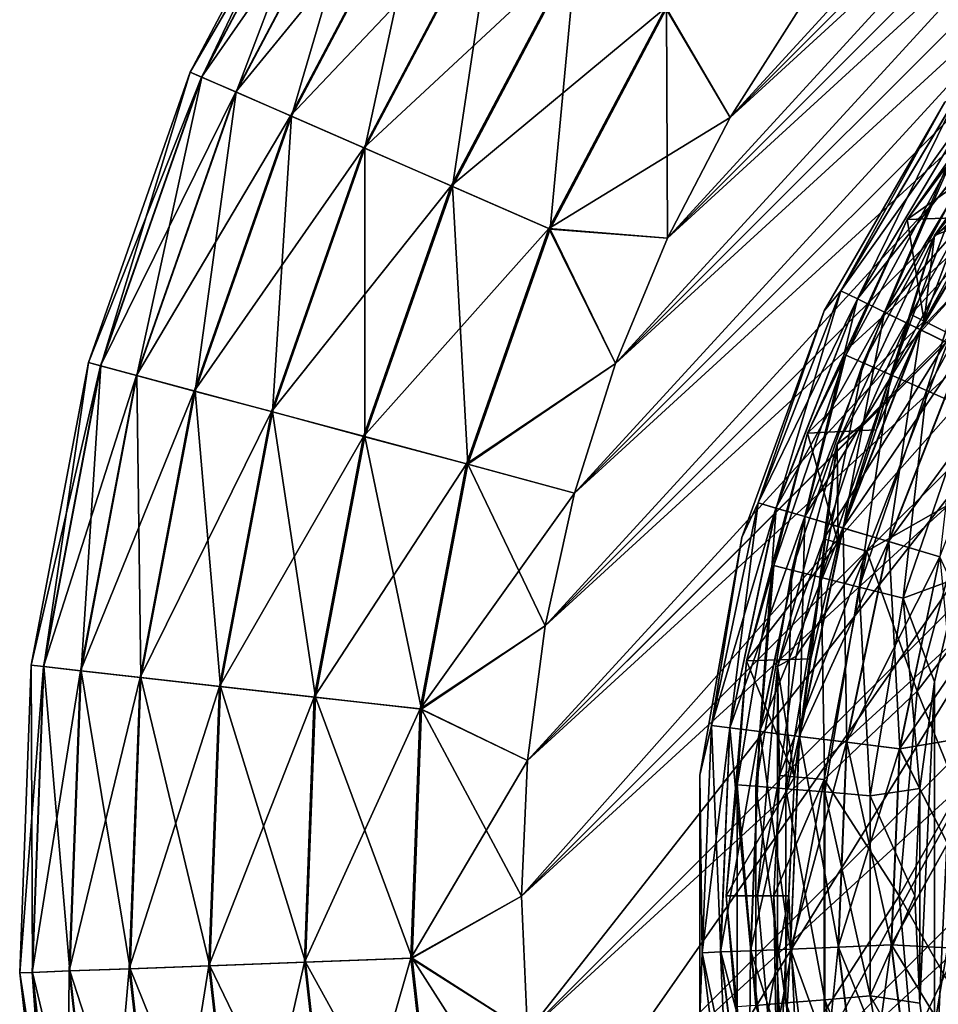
# Model space of a CAD drawing. Header units: metres. Extents: x -40 to 117, y -433 to 89.
# Tile 10 of 256: x -33 to -18, y -402 to -386. Entities that reach past the tile are written whole.
import ezdxf

# ---------------------------------------------------------------- set-up
doc = ezdxf.new("R2010")
doc.units = ezdxf.units.M
doc.layers.add('solid_506114_24501146', color=7, linetype='CONTINUOUS')
doc.layers.add('solid_506114_24501146_02', color=7, linetype='CONTINUOUS')

msp = doc.modelspace()

# ---------------------------------------------------------------- linework, layer by layer
at = {"layer": 'solid_506114_24501146'}
for points in [[(-24.749994, -400.258026, 277.700012), (0.008015, -375.5, 277.700012), (2.165828, -375.59494, 277.700012)], [(-24.749994, -400.258026, 277.700012), (-24.656441, -398.100006, 277.700012), (0.008015, -375.5, 277.700012)], [(-24.656441, -398.100006, 277.700012), (-2.14998, -375.593567, 277.700012), (0.008015, -375.5, 277.700012)], [(-24.655054, -402.415833, 277.700012), (-24.749994, -400.258026, 277.700012), (2.165828, -375.59494, 277.700012)], [(-2.14998, -375.593567, 293.700012), (-24.656441, -398.100006, 293.700012), (-8.85, -382.314636, 293.700012)], [(-24.656441, -398.100006, 277.700012), (-24.375053, -395.958252, 277.700012), (-2.14998, -375.593567, 277.700012)], [(-2.14998, -375.593567, 293.700012), (-4.291748, -375.874939, 293.700012), (-24.656441, -398.100006, 293.700012)], [(-24.655054, -402.415833, 277.700012), (2.165828, -375.59494, 277.700012), (4.307376, -375.877716, 277.700012)], [(-24.375053, -395.958252, 277.700012), (-4.291748, -375.874939, 277.700012), (-2.14998, -375.593567, 277.700012)], [(-4.291748, -375.874939, 293.700012), (-24.375053, -395.958252, 293.700012), (-24.656441, -398.100006, 293.700012)], [(-24.372297, -404.557373, 277.700012), (-24.655054, -402.415833, 277.700012), (4.307376, -375.877716, 277.700012)], [(-24.375053, -395.958252, 277.700012), (-23.908049, -393.849426, 277.700012), (-4.291748, -375.874939, 277.700012)], [(-4.291748, -375.874939, 293.700012), (-6.400584, -376.341949, 293.700012), (-24.375053, -395.958252, 293.700012)], [(-24.372297, -404.557373, 277.700012), (4.307376, -375.877716, 277.700012), (6.41624, -376.346161, 277.700012)], [(-23.908049, -393.849426, 277.700012), (-6.400584, -376.341949, 277.700012), (-4.291748, -375.874939, 277.700012)], [(-6.400584, -376.341949, 293.700012), (-23.908049, -393.849426, 293.700012), (-24.375053, -395.958252, 293.700012)], [(-23.903852, -406.666229, 277.700012), (-24.372297, -404.557373, 277.700012), (6.41624, -376.346161, 277.700012)], [(-23.908049, -393.849426, 277.700012), (-23.258898, -391.789154, 277.700012), (-6.400584, -376.341949, 277.700012)], [(-6.400584, -376.341949, 293.700012), (-8.460859, -376.991089, 293.700012), (-23.908049, -393.849426, 293.700012)], [(-23.258898, -391.789154, 277.700012), (-8.460859, -376.991089, 277.700012), (-6.400584, -376.341949, 277.700012)], [(-8.460859, -376.991089, 293.700012), (-23.258898, -391.789154, 293.700012), (-23.908049, -393.849426, 293.700012)], [(-23.258898, -391.789154, 277.700012), (-22.432604, -389.793396, 277.700012), (-8.460859, -376.991089, 277.700012)], [(-8.460859, -376.991089, 293.700012), (-10.456602, -377.817383, 293.700012), (-23.258898, -391.789154, 293.700012)], [(-22.432604, -389.793396, 277.700012), (-10.456602, -377.817383, 277.700012), (-8.460859, -376.991089, 277.700012)], [(-10.456602, -377.817383, 293.700012), (-22.432604, -389.793396, 293.700012), (-23.258898, -391.789154, 293.700012)], [(-22.432604, -389.793396, 277.700012), (-21.435488, -387.87735, 277.700012), (-10.456602, -377.817383, 277.700012)], [(-10.456602, -377.817383, 293.700012), (-12.372643, -378.814514, 293.700012), (-22.432604, -389.793396, 293.700012)], [(-21.435488, -387.87735, 277.700012), (-12.372643, -378.814514, 277.700012), (-10.456602, -377.817383, 277.700012)], [(-12.372643, -378.814514, 293.700012), (-21.435488, -387.87735, 293.700012), (-22.432604, -389.793396, 293.700012)], [(-21.435488, -387.87735, 277.700012), (-20.274992, -386.055389, 277.700012), (-12.372643, -378.814514, 277.700012)], [(-12.372643, -378.814514, 293.700012), (-14.194613, -379.975006, 293.700012), (-21.435488, -387.87735, 293.700012)], [(-14.194613, -379.975006, 293.700012), (-20.274992, -386.055389, 293.700012), (-21.435488, -387.87735, 293.700012)], [(-24.749994, -400.258026, 293.700012), (-24.655054, -402.415833, 293.700012), (-8.85, -382.314636, 293.700012)], [(-24.656441, -398.100006, 293.700012), (-24.749994, -400.258026, 293.700012), (-8.85, -382.314636, 293.700012)], [(-24.655054, -402.415833, 293.700012), (-24.372297, -404.557373, 293.700012), (-8.85, -382.314636, 293.700012)], [(-24.372297, -404.557373, 293.700012), (-23.903852, -406.666229, 293.700012), (-8.85, -382.314636, 293.700012)], [(-23.903852, -406.666229, 293.700012), (-23.253399, -408.725952, 293.700012), (-8.85, -382.314636, 293.700012)], [(-23.253399, -408.725952, 293.700012), (-22.426193, -410.720367, 293.700012), (-8.85, -382.314636, 293.700012)], [(-22.426193, -410.720367, 293.700012), (-21.427662, -412.6362, 293.700012), (-8.85, -382.314636, 293.700012)], [(-21.427662, -412.6362, 293.700012), (-20.265413, -414.458282, 293.700012), (-8.85, -382.314636, 293.700012)], [(-20.265413, -414.458282, 293.700012), (-18.951725, -416.168365, 293.700012), (-8.85, -382.314636, 293.700012)], [(-18.951725, -416.168365, 293.700012), (-17.500893, -417.750885, 293.700012), (-8.85, -382.314636, 293.700012)], [(-27.730211, -382.825958, 285.68924), (-30.017406, -387.153534, 285.68924), (-27.562071, -382.93161, 287.471405)], [(-29.831001, -387.234863, 283.907593), (-30.017406, -387.153534, 285.68924), (-27.730211, -382.825958, 285.68924)], [(-27.558008, -382.934143, 283.907593), (-29.831001, -387.234863, 283.907593), (-27.730211, -382.825958, 285.68924)], [(-30.017406, -387.153534, 285.68924), (-29.8354, -387.232941, 287.471405), (-27.562071, -382.93161, 287.471405)], [(-27.562071, -382.93161, 287.471405), (-29.8354, -387.232941, 287.471405), (-27.062037, -383.245789, 289.164612)], [(-29.285547, -387.472839, 282.216003), (-29.831001, -387.234863, 283.907593), (-27.558008, -382.934143, 283.907593)], [(-27.054115, -383.250763, 282.216003), (-29.285547, -387.472839, 282.216003), (-27.558008, -382.934143, 283.907593)], [(-29.8354, -387.232941, 287.471405), (-29.294121, -387.469116, 289.164612), (-27.062037, -383.245789, 289.164612)], [(-27.062037, -383.245789, 289.164612), (-29.294121, -387.469116, 289.164612), (-26.255232, -383.752747, 290.683716)], [(-28.408449, -387.85553, 280.699463), (-29.285547, -387.472839, 282.216003), (-27.054115, -383.250763, 282.216003)], [(-26.243849, -383.759888, 280.699463), (-28.408449, -387.85553, 280.699463), (-27.054115, -383.250763, 282.216003)], [(-29.294121, -387.469116, 289.164612), (-28.420771, -387.850159, 290.683716), (-26.255232, -383.752747, 290.683716)], [(-26.255232, -383.752747, 290.683716), (-28.420771, -387.850159, 290.683716), (-25.182192, -384.426971, 291.952423)], [(-27.243778, -388.363647, 279.434174), (-28.408449, -387.85553, 280.699463), (-26.243849, -383.759888, 280.699463)], [(-25.167921, -384.435944, 279.434174), (-27.243778, -388.363647, 279.434174), (-26.243849, -383.759888, 280.699463)], [(-28.420771, -387.850159, 290.683716), (-27.259226, -388.356934, 291.952423), (-25.182192, -384.426971, 291.952423)], [(-25.182192, -384.426971, 291.952423), (-27.259226, -388.356934, 291.952423), (-23.896832, -385.234619, 292.906982)], [(-25.85005, -388.971741, 278.483704), (-27.243778, -388.363647, 279.434174), (-25.167921, -384.435944, 279.434174)], [(-23.88039, -385.244965, 278.483704), (-25.85005, -388.971741, 278.483704), (-25.167921, -384.435944, 279.434174)], [(-27.259226, -388.356934, 291.952423), (-25.867849, -388.963959, 292.906982), (-23.896832, -385.234619, 292.906982)], [(-23.896832, -385.234619, 292.906982), (-25.867849, -388.963959, 292.906982), (-22.463736, -386.135101, 293.49942)], [(-24.297295, -389.6492, 277.895813), (-25.85005, -388.971741, 278.483704), (-23.88039, -385.244965, 278.483704)], [(-22.445946, -386.146271, 277.895813), (-24.297295, -389.6492, 277.895813), (-23.88039, -385.244965, 278.483704)], [(-25.867849, -388.963959, 292.906982), (-24.316549, -389.640808, 293.49942), (-22.463736, -386.135101, 293.49942)], [(-22.463736, -386.135101, 293.49942), (-24.316549, -389.640808, 293.49942), (-21.435488, -387.87735, 293.700012)], [(-22.445946, -386.146271, 277.895813), (-22.432604, -389.793396, 277.700012), (-24.297295, -389.6492, 277.895813)], [(-22.463736, -386.135101, 293.49942), (-21.435488, -387.87735, 293.700012), (-20.274992, -386.055389, 293.700012)], [(-22.445946, -386.146271, 277.895813), (-20.274992, -386.055389, 277.700012), (-21.435488, -387.87735, 277.700012)], [(-22.445946, -386.146271, 277.895813), (-21.435488, -387.87735, 277.700012), (-22.432604, -389.793396, 277.700012)], [(-18.619551, -389.5, 342.5), (-16.470013, -386.430145, 342.5), (-18.619545, -389.5, 314.799988)], [(-16.359324, -387.895935, 343.5), (-16.470013, -386.430145, 342.5), (-18.619551, -389.5, 342.5)], [(-16.470013, -386.430145, 342.5), (-16.469954, -386.430054, 314.799988), (-18.619545, -389.5, 314.799988)], [(-17.913502, -388.546539, 314.023529), (-18.619545, -389.5, 314.799988), (-16.469954, -386.430054, 314.799988)], [(-16.086985, -386.751526, 343.5), (-17.429489, -389.458191, 343.5), (-18.186571, -389.750061, 343.5)], [(-16.086985, -386.751526, 343.5), (-18.186571, -389.750061, 343.5), (-16.549393, -387.752472, 353.5)], [(-30.017406, -387.153534, 285.68924), (-31.634064, -391.773682, 285.68924), (-29.8354, -387.232941, 287.471405)], [(-31.437618, -391.826324, 283.907593), (-31.634064, -391.773682, 285.68924), (-30.017406, -387.153534, 285.68924)], [(-31.634064, -391.773682, 285.68924), (-31.442253, -391.825073, 287.471405), (-29.8354, -387.232941, 287.471405)], [(-29.8354, -387.232941, 287.471405), (-31.442253, -391.825073, 287.471405), (-29.294121, -387.469116, 289.164612)], [(-29.831001, -387.234863, 283.907593), (-31.437618, -391.826324, 283.907593), (-30.017406, -387.153534, 285.68924)], [(-30.862787, -391.980347, 282.216003), (-31.437618, -391.826324, 283.907593), (-29.831001, -387.234863, 283.907593)], [(-29.285547, -387.472839, 282.216003), (-30.862787, -391.980347, 282.216003), (-29.831001, -387.234863, 283.907593)], [(-31.442253, -391.825073, 287.471405), (-30.871824, -391.977905, 289.164612), (-29.294121, -387.469116, 289.164612)], [(-29.294121, -387.469116, 289.164612), (-30.871824, -391.977905, 289.164612), (-28.420771, -387.850159, 290.683716)], [(-29.938452, -392.228027, 280.699463), (-30.862787, -391.980347, 282.216003), (-29.285547, -387.472839, 282.216003)], [(-28.408449, -387.85553, 280.699463), (-29.938452, -392.228027, 280.699463), (-29.285547, -387.472839, 282.216003)], [(-19.675398, -390.631287, 477.496429), (-17.823862, -387.524017, 477.496429), (-18.021345, -387.631317, 476.5)], [(-17.583553, -387.695587, 478.448822), (-17.823862, -387.524017, 477.496429), (-19.675398, -390.631287, 477.496429)], [(-19.674503, -390.631714, 474.88739), (-17.823051, -387.524597, 474.88739), (-19.408377, -390.76181, 473.829559)], [(-18.021345, -387.631317, 476), (-17.823051, -387.524597, 474.88739), (-19.674503, -390.631714, 474.88739)], [(-17.823051, -387.524597, 474.88739), (-17.58197, -387.696716, 473.829559), (-19.408377, -390.76181, 473.829559)], [(-19.938772, -390.952393, 476), (-18.021345, -387.631317, 476), (-19.674503, -390.631714, 474.88739)], [(-18.021345, -387.631317, 476.5), (-18.021345, -387.631317, 476), (-19.938772, -390.952393, 476)], [(-19.938772, -390.952393, 476.5), (-18.021345, -387.631317, 476.5), (-19.938772, -390.952393, 476)], [(-19.675398, -390.631287, 477.496429), (-18.021345, -387.631317, 476.5), (-19.938772, -390.952393, 476.5)], [(-19.410126, -390.760956, 478.448822), (-17.583553, -387.695587, 478.448822), (-19.675398, -390.631287, 477.496429)], [(-17.195812, -387.972412, 479.303345), (-17.583553, -387.695587, 478.448822), (-19.410126, -390.760956, 478.448822)], [(-19.408377, -390.76181, 473.829559), (-17.58197, -387.696716, 473.829559), (-18.979593, -390.971436, 472.880798)], [(-17.58197, -387.696716, 473.829559), (-17.193537, -387.97406, 472.880798), (-18.979593, -390.971436, 472.880798)], [(-30.871824, -391.977905, 289.164612), (-29.951435, -392.224548, 290.683716), (-28.420771, -387.850159, 290.683716)], [(-28.420771, -387.850159, 290.683716), (-29.951435, -392.224548, 290.683716), (-27.259226, -388.356934, 291.952423)], [(-28.711054, -392.556885, 279.434174), (-29.938452, -392.228027, 280.699463), (-28.408449, -387.85553, 280.699463)], [(-27.243778, -388.363647, 279.434174), (-28.711054, -392.556885, 279.434174), (-28.408449, -387.85553, 280.699463)], [(-24.316549, -389.640808, 293.49942), (-22.432604, -389.793396, 293.700012), (-21.435488, -387.87735, 293.700012)], [(-18.186571, -389.750061, 343.5), (-17.631922, -389.332764, 353.5), (-16.549393, -387.752472, 353.5)], [(-18.982107, -390.970215, 479.303345), (-17.195812, -387.972412, 479.303345), (-19.410126, -390.760956, 478.448822)], [(-16.680124, -388.340607, 480.016968), (-17.195812, -387.972412, 479.303345), (-18.982107, -390.970215, 479.303345)], [(-18.979593, -390.971436, 472.880798), (-17.193537, -387.97406, 472.880798), (-18.409697, -391.250061, 472.088745)], [(-17.429489, -389.458191, 343.5), (-16.359324, -387.895935, 343.5), (-18.619551, -389.5, 342.5)], [(-17.193537, -387.97406, 472.880798), (-16.677269, -388.342651, 472.088745), (-18.409697, -391.250061, 472.088745)], [(-18.564022, -391.006226, 353.5), (-17.925987, -391.323914, 370.132141), (-15.9806, -388.182007, 370.132141)], [(-17.631922, -389.332764, 353.5), (-18.564022, -391.006226, 353.5), (-15.9806, -388.182007, 370.132141)], [(-18.412849, -391.248505, 480.016968), (-16.680124, -388.340607, 480.016968), (-18.982107, -390.970215, 479.303345)], [(-16.062397, -388.781677, 480.553925), (-16.680124, -388.340607, 480.016968), (-18.412849, -391.248505, 480.016968)], [(-18.409697, -391.250061, 472.088745), (-16.677269, -388.342651, 472.088745), (-17.72732, -391.583649, 471.493225)], [(-29.951435, -392.224548, 290.683716), (-28.727335, -392.552521, 291.952423), (-27.259226, -388.356934, 291.952423)], [(-27.259226, -388.356934, 291.952423), (-28.727335, -392.552521, 291.952423), (-25.867849, -388.963959, 292.906982)], [(-27.242264, -392.95047, 278.483704), (-28.711054, -392.556885, 279.434174), (-27.243778, -388.363647, 279.434174)], [(-25.85005, -388.971741, 278.483704), (-27.242264, -392.95047, 278.483704), (-27.243778, -388.363647, 279.434174)], [(-17.913502, -388.546539, 314.023529), (-19.595514, -391.654602, 314.023529), (-18.619545, -389.5, 314.799988)], [(-19.320696, -391.775146, 313.299316), (-19.595514, -391.654602, 314.023529), (-17.913502, -388.546539, 314.023529)], [(-17.662273, -388.710663, 313.299316), (-19.320696, -391.775146, 313.299316), (-17.913502, -388.546539, 314.023529)], [(-18.883438, -391.966949, 312.677582), (-19.320696, -391.775146, 313.299316), (-17.662273, -388.710663, 313.299316)], [(-17.262548, -388.971802, 312.677582), (-18.883438, -391.966949, 312.677582), (-17.662273, -388.710663, 313.299316)], [(-17.730953, -391.581879, 480.553925), (-16.062397, -388.781677, 480.553925), (-18.412849, -391.248505, 480.016968)], [(-28.727335, -392.552521, 291.952423), (-27.261023, -392.945435, 292.906982), (-25.867849, -388.963959, 292.906982)], [(-25.867849, -388.963959, 292.906982), (-27.261023, -392.945435, 292.906982), (-24.316549, -389.640808, 293.49942)], [(-25.605881, -393.388916, 277.895813), (-27.242264, -392.95047, 278.483704), (-25.85005, -388.971741, 278.483704)], [(-24.297295, -389.6492, 277.895813), (-25.605881, -393.388916, 277.895813), (-25.85005, -388.971741, 278.483704)], [(-18.313597, -392.216919, 312.200745), (-18.883438, -391.966949, 312.677582), (-17.262548, -388.971802, 312.677582)], [(-16.741621, -389.312164, 312.200745), (-18.313597, -392.216919, 312.200745), (-17.262548, -388.971802, 312.677582)], [(-18.186571, -389.750061, 343.5), (-18.564022, -391.006226, 353.5), (-17.631922, -389.332764, 353.5)], [(-17.650085, -392.507965, 311.901398), (-18.313597, -392.216919, 312.200745), (-16.741621, -389.312164, 312.200745)], [(-18.619551, -389.5, 342.5), (-18.619545, -389.5, 314.799988), (-20.20339, -392.896576, 314.799988)], [(-19.595514, -391.654602, 314.023529), (-20.20339, -392.896576, 314.799988), (-18.619545, -389.5, 314.799988)], [(-20.203327, -392.896393, 342.5), (-18.619551, -389.5, 342.5), (-20.20339, -392.896576, 314.799988)], [(-18.35084, -391.112335, 343.5), (-18.619551, -389.5, 342.5), (-20.203327, -392.896393, 342.5)], [(-18.35084, -391.112335, 343.5), (-17.429489, -389.458191, 343.5), (-18.619551, -389.5, 342.5)], [(-18.186571, -389.750061, 343.5), (-17.429489, -389.458191, 343.5), (-18.35084, -391.112335, 343.5)], [(-27.261023, -392.945435, 292.906982), (-25.626173, -393.383484, 293.49942), (-24.316549, -389.640808, 293.49942)], [(-24.316549, -389.640808, 293.49942), (-25.626173, -393.383484, 293.49942), (-23.258898, -391.789154, 293.700012)], [(-24.297295, -389.6492, 277.895813), (-23.258898, -391.789154, 277.700012), (-25.605881, -393.388916, 277.895813)], [(-24.316549, -389.640808, 293.49942), (-23.258898, -391.789154, 293.700012), (-22.432604, -389.793396, 293.700012)], [(-24.297295, -389.6492, 277.895813), (-22.432604, -389.793396, 277.700012), (-23.258898, -391.789154, 277.700012)], [(-18.186571, -389.750061, 343.5), (-19.717442, -394.639954, 343.5), (-19.733568, -393.067627, 343.5)], [(-18.186571, -389.750061, 343.5), (-19.733568, -393.067627, 343.5), (-18.564022, -391.006226, 353.5)], [(-18.186571, -389.750061, 343.5), (-19.115683, -392.844513, 343.5), (-19.717442, -394.639954, 343.5)], [(-18.186571, -389.750061, 343.5), (-18.35084, -391.112335, 343.5), (-19.115683, -392.844513, 343.5)], [(-20.99024, -394.000946, 477.496429), (-19.675398, -390.631287, 477.496429), (-19.938772, -390.952393, 476.5)], [(-19.410126, -390.760956, 478.448822), (-19.675398, -390.631287, 477.496429), (-20.99024, -394.000946, 477.496429)], [(-20.989286, -394.001221, 474.88739), (-19.674503, -390.631714, 474.88739), (-20.705374, -394.085754, 473.829559)], [(-19.938772, -390.952393, 476), (-19.674503, -390.631714, 474.88739), (-20.989286, -394.001221, 474.88739)], [(-19.674503, -390.631714, 474.88739), (-19.408377, -390.76181, 473.829559), (-20.705374, -394.085754, 473.829559)], [(-20.707239, -394.085175, 478.448822), (-19.410126, -390.760956, 478.448822), (-20.99024, -394.000946, 477.496429)], [(-18.982107, -390.970215, 479.303345), (-19.410126, -390.760956, 478.448822), (-20.707239, -394.085175, 478.448822)], [(-20.705374, -394.085754, 473.829559), (-19.408377, -390.76181, 473.829559), (-20.247936, -394.221924, 472.880798)], [(-19.408377, -390.76181, 473.829559), (-18.979593, -390.971436, 472.880798), (-20.247936, -394.221924, 472.880798)], [(-21.250368, -394.555969, 476), (-19.938772, -390.952393, 476), (-20.989286, -394.001221, 474.88739)], [(-19.938772, -390.952393, 476.5), (-19.938772, -390.952393, 476), (-21.250368, -394.555969, 476)], [(-21.250368, -394.555969, 476.5), (-19.938772, -390.952393, 476.5), (-21.250368, -394.555969, 476)], [(-20.99024, -394.000946, 477.496429), (-19.938772, -390.952393, 476.5), (-21.250368, -394.555969, 476.5)], [(-20.250618, -394.22113, 479.303345), (-18.982107, -390.970215, 479.303345), (-20.707239, -394.085175, 478.448822)], [(-18.412849, -391.248505, 480.016968), (-18.982107, -390.970215, 479.303345), (-20.250618, -394.22113, 479.303345)], [(-20.247936, -394.221924, 472.880798), (-18.979593, -390.971436, 472.880798), (-19.639956, -394.402924, 472.088745)], [(-19.733568, -393.067627, 343.5), (-19.33774, -392.758514, 353.5), (-18.564022, -391.006226, 353.5)], [(-18.979593, -390.971436, 472.880798), (-18.409697, -391.250061, 472.088745), (-19.639956, -394.402924, 472.088745)], [(-18.564022, -391.006226, 353.5), (-19.33774, -392.758514, 353.5), (-17.925987, -391.323914, 370.132141)], [(-19.115683, -392.844513, 343.5), (-18.35084, -391.112335, 343.5), (-20.203327, -392.896393, 342.5)], [(-19.643318, -394.401917, 480.016968), (-18.412849, -391.248505, 480.016968), (-20.250618, -394.22113, 479.303345)], [(-19.946476, -394.574738, 353.5), (-19.260925, -394.769806, 370.132141), (-17.925987, -391.323914, 370.132141)], [(-19.33774, -392.758514, 353.5), (-19.946476, -394.574738, 353.5), (-17.925987, -391.323914, 370.132141)], [(-17.730953, -391.581879, 480.553925), (-18.412849, -391.248505, 480.016968), (-19.643318, -394.401917, 480.016968)], [(-19.639956, -394.402924, 472.088745), (-18.409697, -391.250061, 472.088745), (-18.911978, -394.619659, 471.493225)], [(-17.925987, -391.323914, 370.132141), (-19.260925, -394.769806, 370.132141), (-17.617891, -393.837616, 395.071442)], [(-18.409697, -391.250061, 472.088745), (-17.72732, -391.583649, 471.493225), (-18.911978, -394.619659, 471.493225)], [(-18.915854, -394.6185, 480.553925), (-17.730953, -391.581879, 480.553925), (-19.643318, -394.401917, 480.016968)], [(-16.97068, -391.953552, 480.887177), (-17.730953, -391.581879, 480.553925), (-18.915854, -394.6185, 480.553925)], [(-18.911978, -394.619659, 471.493225), (-17.72732, -391.583649, 471.493225), (-18.100582, -394.861237, 471.124115)], [(-31.634064, -391.773682, 285.68924), (-32.544067, -396.58316, 285.68924), (-31.442253, -391.825073, 287.471405)], [(-32.341972, -396.605927, 283.907593), (-32.544067, -396.58316, 285.68924), (-31.634064, -391.773682, 285.68924)], [(-31.437618, -391.826324, 283.907593), (-32.341972, -396.605927, 283.907593), (-31.634064, -391.773682, 285.68924)], [(-25.626173, -393.383484, 293.49942), (-23.908049, -393.849426, 293.700012), (-23.258898, -391.789154, 293.700012)], [(-25.605881, -393.388916, 277.895813), (-23.258898, -391.789154, 277.700012), (-23.908049, -393.849426, 277.700012)], [(-19.595514, -391.654602, 314.023529), (-20.743011, -394.997162, 314.023529), (-20.20339, -392.896576, 314.799988)], [(-20.452101, -395.070831, 313.299316), (-20.743011, -394.997162, 314.023529), (-19.595514, -391.654602, 314.023529)], [(-19.320696, -391.775146, 313.299316), (-20.452101, -395.070831, 313.299316), (-19.595514, -391.654602, 314.023529)], [(-19.989237, -395.188049, 312.677582), (-20.452101, -395.070831, 313.299316), (-19.320696, -391.775146, 313.299316)], [(-18.883438, -391.966949, 312.677582), (-19.989237, -395.188049, 312.677582), (-19.320696, -391.775146, 313.299316)], [(-32.544067, -396.58316, 285.68924), (-32.346741, -396.605408, 287.471405), (-31.442253, -391.825073, 287.471405)], [(-31.442253, -391.825073, 287.471405), (-32.346741, -396.605408, 287.471405), (-30.871824, -391.977905, 289.164612)], [(-31.750605, -396.672577, 282.216003), (-32.341972, -396.605927, 283.907593), (-31.437618, -391.826324, 283.907593)], [(-30.862787, -391.980347, 282.216003), (-31.750605, -396.672577, 282.216003), (-31.437618, -391.826324, 283.907593)], [(-32.346741, -396.605408, 287.471405), (-31.759901, -396.671509, 289.164612), (-30.871824, -391.977905, 289.164612)], [(-30.871824, -391.977905, 289.164612), (-31.759901, -396.671509, 289.164612), (-29.951435, -392.224548, 290.683716)], [(-30.799679, -396.779724, 280.699463), (-31.750605, -396.672577, 282.216003), (-30.862787, -391.980347, 282.216003)], [(-29.938452, -392.228027, 280.699463), (-30.799679, -396.779724, 280.699463), (-30.862787, -391.980347, 282.216003)], [(-19.386026, -395.34079, 312.200745), (-19.989237, -395.188049, 312.677582), (-18.883438, -391.966949, 312.677582)], [(-18.313597, -392.216919, 312.200745), (-19.386026, -395.34079, 312.200745), (-18.883438, -391.966949, 312.677582)], [(-18.104774, -394.859985, 480.887177), (-16.97068, -391.953552, 480.887177), (-18.915854, -394.6185, 480.553925)], [(-31.759901, -396.671509, 289.164612), (-30.813036, -396.778198, 290.683716), (-29.951435, -392.224548, 290.683716)], [(-29.951435, -392.224548, 290.683716), (-30.813036, -396.778198, 290.683716), (-28.727335, -392.552521, 291.952423)], [(-29.536974, -396.921997, 279.434174), (-30.799679, -396.779724, 280.699463), (-29.938452, -392.228027, 280.699463)], [(-28.711054, -392.556885, 279.434174), (-29.536974, -396.921997, 279.434174), (-29.938452, -392.228027, 280.699463)], [(-18.683661, -395.518646, 311.901398), (-19.386026, -395.34079, 312.200745), (-18.313597, -392.216919, 312.200745)], [(-17.650085, -392.507965, 311.901398), (-18.683661, -395.518646, 311.901398), (-18.313597, -392.216919, 312.200745)], [(-30.813036, -396.778198, 290.683716), (-29.553722, -396.920105, 291.952423), (-28.727335, -392.552521, 291.952423)], [(-28.727335, -392.552521, 291.952423), (-29.553722, -396.920105, 291.952423), (-27.261023, -392.945435, 292.906982)], [(-28.025932, -397.092224, 278.483704), (-29.536974, -396.921997, 279.434174), (-28.711054, -392.556885, 279.434174)], [(-27.242264, -392.95047, 278.483704), (-28.025932, -397.092224, 278.483704), (-28.711054, -392.556885, 279.434174)], [(-17.650085, -392.507965, 311.901398), (-17.793709, -395.187012, 311.799988), (-18.683661, -395.518646, 311.901398)], [(-19.717442, -394.639954, 343.5), (-19.115683, -392.844513, 343.5), (-20.203327, -392.896393, 342.5)], [(-19.733568, -393.067627, 343.5), (-19.946476, -394.574738, 353.5), (-19.33774, -392.758514, 353.5)], [(-29.553722, -396.920105, 291.952423), (-28.045229, -397.090057, 292.906982), (-27.261023, -392.945435, 292.906982)], [(-27.261023, -392.945435, 292.906982), (-28.045229, -397.090057, 292.906982), (-25.626173, -393.383484, 293.49942)], [(-26.342474, -397.281921, 277.895813), (-28.025932, -397.092224, 278.483704), (-27.242264, -392.95047, 278.483704)], [(-25.605881, -393.388916, 277.895813), (-26.342474, -397.281921, 277.895813), (-27.242264, -392.95047, 278.483704)], [(-21.173332, -396.516357, 342.5), (-20.20339, -392.896576, 314.799988), (-21.173367, -396.516571, 314.799988)], [(-20.743011, -394.997162, 314.023529), (-21.173367, -396.516571, 314.799988), (-20.20339, -392.896576, 314.799988)], [(-21.173332, -396.516357, 342.5), (-20.203327, -392.896393, 342.5), (-20.20339, -392.896576, 314.799988)], [(-19.717442, -394.639954, 343.5), (-20.203327, -392.896393, 342.5), (-21.173332, -396.516357, 342.5)], [(-19.733568, -393.067627, 343.5), (-20.412563, -398.358551, 343.5), (-20.680975, -396.603424, 343.5)], [(-19.733568, -393.067627, 343.5), (-20.680975, -396.603424, 343.5), (-19.946476, -394.574738, 353.5)], [(-19.733568, -393.067627, 343.5), (-20.150944, -396.483063, 343.5), (-20.412563, -398.358551, 343.5)], [(-19.733568, -393.067627, 343.5), (-19.717442, -394.639954, 343.5), (-20.150944, -396.483063, 343.5)], [(-28.045229, -397.090057, 292.906982), (-26.363352, -397.279572, 293.49942), (-25.626173, -393.383484, 293.49942)], [(-25.626173, -393.383484, 293.49942), (-26.363352, -397.279572, 293.49942), (-23.908049, -393.849426, 293.700012)], [(-25.605881, -393.388916, 277.895813), (-24.375053, -395.958252, 277.700012), (-26.342474, -397.281921, 277.895813)], [(-25.605881, -393.388916, 277.895813), (-23.908049, -393.849426, 277.700012), (-24.375053, -395.958252, 277.700012)], [(-26.363352, -397.279572, 293.49942), (-24.375053, -395.958252, 293.700012), (-23.908049, -393.849426, 293.700012)], [(-19.260925, -394.769806, 370.132141), (-18.463736, -396.994354, 395.071442), (-17.617891, -393.837616, 395.071442)], [(-17.617891, -393.837616, 395.071442), (-18.463736, -396.994354, 395.071442), (-17.204279, -395.35495, 420.028534)], [(-21.732523, -397.541046, 477.496429), (-20.99024, -394.000946, 477.496429), (-21.250368, -394.555969, 476.5)], [(-20.707239, -394.085175, 478.448822), (-20.99024, -394.000946, 477.496429), (-21.732523, -397.541046, 477.496429)], [(-21.439514, -397.577576, 478.448822), (-20.707239, -394.085175, 478.448822), (-21.732523, -397.541046, 477.496429)], [(-21.731535, -397.541168, 474.88739), (-20.989286, -394.001221, 474.88739), (-21.437584, -397.57782, 473.829559)], [(-21.250368, -394.555969, 476), (-20.989286, -394.001221, 474.88739), (-21.731535, -397.541168, 474.88739)], [(-20.250618, -394.22113, 479.303345), (-20.707239, -394.085175, 478.448822), (-21.439514, -397.577576, 478.448822)], [(-20.989286, -394.001221, 474.88739), (-20.705374, -394.085754, 473.829559), (-21.437584, -397.57782, 473.829559)], [(-21.437584, -397.57782, 473.829559), (-20.705374, -394.085754, 473.829559), (-20.96397, -397.636841, 472.880798)], [(-20.705374, -394.085754, 473.829559), (-20.247936, -394.221924, 472.880798), (-20.96397, -397.636841, 472.880798)], [(-20.966745, -397.636505, 479.303345), (-20.250618, -394.22113, 479.303345), (-21.439514, -397.577576, 478.448822)], [(-19.643318, -394.401917, 480.016968), (-20.250618, -394.22113, 479.303345), (-20.966745, -397.636505, 479.303345)], [(-20.96397, -397.636841, 472.880798), (-20.247936, -394.221924, 472.880798), (-20.334488, -397.715302, 472.088745)], [(-20.247936, -394.221924, 472.880798), (-19.639956, -394.402924, 472.088745), (-20.334488, -397.715302, 472.088745)], [(-20.337971, -397.714874, 480.016968), (-19.643318, -394.401917, 480.016968), (-20.966745, -397.636505, 479.303345)], [(-18.915854, -394.6185, 480.553925), (-19.643318, -394.401917, 480.016968), (-20.337971, -397.714874, 480.016968)], [(-20.334488, -397.715302, 472.088745), (-19.639956, -394.402924, 472.088745), (-19.580767, -397.809265, 471.493225)], [(-19.639956, -394.402924, 472.088745), (-18.911978, -394.619659, 471.493225), (-19.580767, -397.809265, 471.493225)], [(-21.916283, -398.332581, 476), (-21.250368, -394.555969, 476), (-21.731535, -397.541168, 474.88739)], [(-21.250368, -394.555969, 476.5), (-21.250368, -394.555969, 476), (-21.916283, -398.332581, 476)], [(-21.916283, -398.332581, 476.5), (-21.250368, -394.555969, 476.5), (-21.916283, -398.332581, 476)], [(-21.732523, -397.541046, 477.496429), (-21.250368, -394.555969, 476.5), (-21.916283, -398.332581, 476.5)], [(-20.680975, -396.603424, 343.5), (-20.385035, -396.439362, 353.5), (-19.946476, -394.574738, 353.5)], [(-19.946476, -394.574738, 353.5), (-20.385035, -396.439362, 353.5), (-19.260925, -394.769806, 370.132141)], [(-20.150944, -396.483063, 343.5), (-19.717442, -394.639954, 343.5), (-21.173332, -396.516357, 342.5)], [(-19.58478, -397.808746, 480.553925), (-18.915854, -394.6185, 480.553925), (-20.337971, -397.714874, 480.016968)], [(-18.104774, -394.859985, 480.887177), (-18.915854, -394.6185, 480.553925), (-19.58478, -397.808746, 480.553925)], [(-19.580767, -397.809265, 471.493225), (-18.911978, -394.619659, 471.493225), (-18.740677, -397.913971, 471.124115)], [(-18.911978, -394.619659, 471.493225), (-18.100582, -394.861237, 471.124115), (-18.740677, -397.913971, 471.124115)], [(-20.649675, -398.336517, 353.5), (-19.939957, -398.402283, 370.132141), (-19.260925, -394.769806, 370.132141)], [(-20.385035, -396.439362, 353.5), (-20.649675, -398.336517, 353.5), (-19.260925, -394.769806, 370.132141)], [(-19.260925, -394.769806, 370.132141), (-19.939957, -398.402283, 370.132141), (-18.463736, -396.994354, 395.071442)], [(-18.745018, -397.913422, 480.887177), (-18.104774, -394.859985, 480.887177), (-19.58478, -397.808746, 480.553925)], [(-18.745018, -397.913422, 480.887177), (-17.52121, -396.126038, 481), (-18.104774, -394.859985, 480.887177)], [(-18.740677, -397.913971, 471.124115), (-18.100582, -394.861237, 471.124115), (-17.82703, -397.76062, 471)], [(-20.743011, -394.997162, 314.023529), (-21.324694, -398.482971, 314.023529), (-21.173367, -396.516571, 314.799988)], [(-21.025623, -398.507782, 313.299316), (-21.324694, -398.482971, 314.023529), (-20.743011, -394.997162, 314.023529)], [(-20.452101, -395.070831, 313.299316), (-21.025623, -398.507782, 313.299316), (-20.743011, -394.997162, 314.023529)], [(-20.549782, -398.547211, 312.677582), (-21.025623, -398.507782, 313.299316), (-20.452101, -395.070831, 313.299316)], [(-19.989237, -395.188049, 312.677582), (-20.549782, -398.547211, 312.677582), (-20.452101, -395.070831, 313.299316)], [(-19.929655, -398.598572, 312.200745), (-20.549782, -398.547211, 312.677582), (-19.989237, -395.188049, 312.677582)], [(-19.386026, -395.34079, 312.200745), (-19.929655, -398.598572, 312.200745), (-19.989237, -395.188049, 312.677582)], [(-18.683661, -395.518646, 311.901398), (-17.793709, -395.187012, 311.799988), (-18.184961, -396.850433, 311.799988)], [(-18.184963, -403.649567, 311.799988), (-18.184961, -396.850433, 311.799988), (-17.793709, -395.187012, 311.799988)], [(-17.793709, -405.312988, 311.799988), (-18.184963, -403.649567, 311.799988), (-17.793709, -395.187012, 311.799988)], [(-19.207594, -398.658417, 311.901398), (-19.929655, -398.598572, 312.200745), (-19.386026, -395.34079, 312.200745)], [(-18.683661, -395.518646, 311.901398), (-19.207594, -398.658417, 311.901398), (-19.386026, -395.34079, 312.200745)], [(-18.463736, -396.994354, 395.071442), (-17.810804, -398.599579, 420.028534), (-17.204279, -395.35495, 420.028534)], [(-18.683661, -395.518646, 311.901398), (-18.421078, -398.542999, 311.799988), (-19.207594, -398.658417, 311.901398)], [(-18.683661, -395.518646, 311.901398), (-18.184961, -396.850433, 311.799988), (-18.421078, -398.542999, 311.799988)], [(-26.363352, -397.279572, 293.49942), (-24.656441, -398.100006, 293.700012), (-24.375053, -395.958252, 293.700012)], [(-26.342474, -397.281921, 277.895813), (-24.375053, -395.958252, 277.700012), (-24.656441, -398.100006, 277.700012)], [(-18.745018, -397.913422, 480.887177), (-17.82703, -397.76062, 481), (-17.52121, -396.126038, 481)], [(-20.412563, -398.358551, 343.5), (-20.150944, -396.483063, 343.5), (-21.173332, -396.516357, 342.5)], [(-20.680975, -396.603424, 343.5), (-20.649675, -398.336517, 353.5), (-20.385035, -396.439362, 353.5)], [(-32.544067, -396.58316, 285.68924), (-32.727093, -401.474548, 285.68924), (-32.346741, -396.605408, 287.471405)], [(-32.523857, -401.466949, 283.907593), (-32.727093, -401.474548, 285.68924), (-32.544067, -396.58316, 285.68924)], [(-32.727093, -401.474548, 285.68924), (-32.528652, -401.467133, 287.471405), (-32.346741, -396.605408, 287.471405)], [(-32.341972, -396.605927, 283.907593), (-32.523857, -401.466949, 283.907593), (-32.544067, -396.58316, 285.68924)], [(-32.346741, -396.605408, 287.471405), (-32.528652, -401.467133, 287.471405), (-31.759901, -396.671509, 289.164612)], [(-31.929165, -401.444702, 282.216003), (-32.523857, -401.466949, 283.907593), (-32.341972, -396.605927, 283.907593)], [(-31.750605, -396.672577, 282.216003), (-31.929165, -401.444702, 282.216003), (-32.341972, -396.605927, 283.907593)], [(-21.173332, -396.516357, 342.5), (-21.173367, -396.516571, 314.799988), (-21.5, -400.25, 314.799988)], [(-21.5, -400.25, 342.5), (-21.173332, -396.516357, 342.5), (-21.5, -400.25, 314.799988)], [(-20.412563, -398.358551, 343.5), (-21.173332, -396.516357, 342.5), (-21.5, -400.25, 342.5)], [(-21.324694, -398.482971, 314.023529), (-21.5, -400.25, 314.799988), (-21.173367, -396.516571, 314.799988)], [(-20.680975, -396.603424, 343.5), (-21.000008, -400.25, 343.5), (-20.649675, -398.336517, 353.5)], [(-20.680975, -396.603424, 343.5), (-20.680975, -403.896576, 343.5), (-21.000008, -400.25, 343.5)], [(-20.680975, -396.603424, 343.5), (-20.412563, -398.358551, 343.5), (-20.680975, -403.896576, 343.5)], [(-32.528652, -401.467133, 287.471405), (-31.938513, -401.445068, 289.164612), (-31.759901, -396.671509, 289.164612)], [(-31.759901, -396.671509, 289.164612), (-31.938513, -401.445068, 289.164612), (-30.813036, -396.778198, 290.683716)], [(-31.938513, -401.445068, 289.164612), (-30.986324, -401.409424, 290.683716), (-30.813036, -396.778198, 290.683716)], [(-30.972891, -401.408936, 280.699463), (-31.929165, -401.444702, 282.216003), (-31.750605, -396.672577, 282.216003)], [(-30.799679, -396.779724, 280.699463), (-30.972891, -401.408936, 280.699463), (-31.750605, -396.672577, 282.216003)], [(-30.813036, -396.778198, 290.683716), (-30.986324, -401.409424, 290.683716), (-29.553722, -396.920105, 291.952423)], [(-29.703085, -401.36142, 279.434174), (-30.972891, -401.408936, 280.699463), (-30.799679, -396.779724, 280.699463)], [(-29.536974, -396.921997, 279.434174), (-29.703085, -401.36142, 279.434174), (-30.799679, -396.779724, 280.699463)], [(-30.986324, -401.409424, 290.683716), (-29.719927, -401.36203, 291.952423), (-29.553722, -396.920105, 291.952423)], [(-29.553722, -396.920105, 291.952423), (-29.719927, -401.36203, 291.952423), (-28.045229, -397.090057, 292.906982)], [(-28.183546, -401.304565, 278.483704), (-29.703085, -401.36142, 279.434174), (-29.536974, -396.921997, 279.434174)], [(-28.025932, -397.092224, 278.483704), (-28.183546, -401.304565, 278.483704), (-29.536974, -396.921997, 279.434174)], [(-18.421078, -401.957001, 311.799988), (-18.421078, -398.542999, 311.799988), (-18.184961, -396.850433, 311.799988)], [(-18.184963, -403.649567, 311.799988), (-18.421078, -401.957001, 311.799988), (-18.184961, -396.850433, 311.799988)], [(-29.719927, -401.36203, 291.952423), (-28.202951, -401.305267, 292.906982), (-28.045229, -397.090057, 292.906982)], [(-28.045229, -397.090057, 292.906982), (-28.202951, -401.305267, 292.906982), (-26.363352, -397.279572, 293.49942)], [(-26.490622, -401.241211, 277.895813), (-28.183546, -401.304565, 278.483704), (-28.025932, -397.092224, 278.483704)], [(-26.342474, -397.281921, 277.895813), (-26.490622, -401.241211, 277.895813), (-28.025932, -397.092224, 278.483704)], [(-19.939957, -398.402283, 370.132141), (-18.748569, -400.25, 395.071442), (-18.463736, -396.994354, 395.071442)], [(-18.463736, -396.994354, 395.071442), (-18.748569, -400.25, 395.071442), (-17.810804, -398.599579, 420.028534)], [(-28.202951, -401.305267, 292.906982), (-26.511616, -401.242004, 293.49942), (-26.363352, -397.279572, 293.49942)], [(-26.363352, -397.279572, 293.49942), (-26.511616, -401.242004, 293.49942), (-24.656441, -398.100006, 293.700012)], [(-26.342474, -397.281921, 277.895813), (-24.749994, -400.258026, 277.700012), (-26.490622, -401.241211, 277.895813)], [(-26.342474, -397.281921, 277.895813), (-24.656441, -398.100006, 277.700012), (-24.749994, -400.258026, 277.700012)], [(-21.882, -401.15506, 477.496429), (-21.732523, -397.541046, 477.496429), (-21.916283, -398.332581, 476.5)], [(-21.916283, -398.332581, 476), (-21.731535, -397.541168, 474.88739), (-21.881004, -401.154999, 474.88739)], [(-21.439514, -397.577576, 478.448822), (-21.732523, -397.541046, 477.496429), (-21.882, -401.15506, 477.496429)], [(-21.586975, -401.142853, 478.448822), (-21.439514, -397.577576, 478.448822), (-21.882, -401.15506, 477.496429)], [(-21.881004, -401.154999, 474.88739), (-21.731535, -397.541168, 474.88739), (-21.585032, -401.142761, 473.829559)], [(-21.731535, -397.541168, 474.88739), (-21.437584, -397.57782, 473.829559), (-21.585032, -401.142761, 473.829559)], [(-20.966745, -397.636505, 479.303345), (-21.439514, -397.577576, 478.448822), (-21.586975, -401.142853, 478.448822)], [(-21.585032, -401.142761, 473.829559), (-21.437584, -397.57782, 473.829559), (-21.10816, -401.123047, 472.880798)], [(-21.437584, -397.57782, 473.829559), (-20.96397, -397.636841, 472.880798), (-21.10816, -401.123047, 472.880798)], [(-21.110954, -401.123169, 479.303345), (-20.966745, -397.636505, 479.303345), (-21.586975, -401.142853, 478.448822)], [(-20.337971, -397.714874, 480.016968), (-20.966745, -397.636505, 479.303345), (-21.110954, -401.123169, 479.303345)], [(-20.477854, -401.096985, 480.016968), (-20.337971, -397.714874, 480.016968), (-21.110954, -401.123169, 479.303345)], [(-21.10816, -401.123047, 472.880798), (-20.96397, -397.636841, 472.880798), (-20.474348, -401.096832, 472.088745)], [(-20.96397, -397.636841, 472.880798), (-20.334488, -397.715302, 472.088745), (-20.474348, -401.096832, 472.088745)], [(-19.58478, -397.808746, 480.553925), (-20.337971, -397.714874, 480.016968), (-20.477854, -401.096985, 480.016968)], [(-20.474348, -401.096832, 472.088745), (-20.334488, -397.715302, 472.088745), (-19.715443, -401.06543, 471.493225)], [(-20.334488, -397.715302, 472.088745), (-19.580767, -397.809265, 471.493225), (-19.715443, -401.06543, 471.493225)], [(-19.719484, -401.065613, 480.553925), (-19.58478, -397.808746, 480.553925), (-20.477854, -401.096985, 480.016968)], [(-18.745018, -397.913422, 480.887177), (-19.58478, -397.808746, 480.553925), (-19.719484, -401.065613, 480.553925)], [(-19.715443, -401.06543, 471.493225), (-19.580767, -397.809265, 471.493225), (-18.869576, -401.030457, 471.124115)], [(-19.580767, -397.809265, 471.493225), (-18.740677, -397.913971, 471.124115), (-18.869576, -401.030457, 471.124115)], [(-18.745018, -397.913422, 480.887177), (-17.980679, -399.416321, 481), (-17.82703, -397.76062, 481)], [(-18.740677, -397.913971, 471.124115), (-17.82703, -397.76062, 471), (-17.980679, -399.416321, 471)], [(-18.873947, -401.03064, 480.887177), (-18.745018, -397.913422, 480.887177), (-19.719484, -401.065613, 480.553925)], [(-18.873947, -401.03064, 480.887177), (-17.980679, -399.416321, 481), (-18.745018, -397.913422, 480.887177)], [(-18.869576, -401.030457, 471.124115), (-18.740677, -397.913971, 471.124115), (-17.980679, -399.416321, 471)], [(-26.511616, -401.242004, 293.49942), (-24.749994, -400.258026, 293.700012), (-24.656441, -398.100006, 293.700012)], [(-21.916283, -402.167419, 476), (-21.916283, -398.332581, 476), (-21.881004, -401.154999, 474.88739)], [(-21.916283, -398.332581, 476.5), (-21.916283, -398.332581, 476), (-21.916283, -402.167419, 476)], [(-21.916283, -402.167419, 476.5), (-21.916283, -398.332581, 476.5), (-21.916283, -402.167419, 476)], [(-21.882, -401.15506, 477.496429), (-21.916283, -398.332581, 476.5), (-21.916283, -402.167419, 476.5)], [(-20.500004, -400.25, 343.5), (-20.412563, -398.358551, 343.5), (-21.5, -400.25, 342.5)], [(-21.000008, -400.25, 343.5), (-20.73814, -400.25, 353.5), (-20.649675, -398.336517, 353.5)], [(-20.649675, -398.336517, 353.5), (-20.73814, -400.25, 353.5), (-19.939957, -398.402283, 370.132141)], [(-20.680975, -403.896576, 343.5), (-20.412563, -398.358551, 343.5), (-20.500004, -400.25, 343.5)], [(-21.324694, -398.482971, 314.023529), (-21.324694, -402.017029, 314.023529), (-21.5, -400.25, 314.799988)], [(-21.025623, -401.992218, 313.299316), (-21.324694, -402.017029, 314.023529), (-21.324694, -398.482971, 314.023529)], [(-21.025623, -398.507782, 313.299316), (-21.025623, -401.992218, 313.299316), (-21.324694, -398.482971, 314.023529)], [(-20.549782, -401.952789, 312.677582), (-21.025623, -401.992218, 313.299316), (-21.025623, -398.507782, 313.299316)], [(-20.549782, -398.547211, 312.677582), (-20.549782, -401.952789, 312.677582), (-21.025623, -398.507782, 313.299316)], [(-20.73814, -400.25, 353.5), (-20.649675, -402.163483, 353.5), (-19.939957, -398.402283, 370.132141)], [(-20.649675, -402.163483, 353.5), (-19.939957, -402.097717, 370.132141), (-19.939957, -398.402283, 370.132141)], [(-19.939957, -398.402283, 370.132141), (-19.939957, -402.097717, 370.132141), (-18.748569, -400.25, 395.071442)], [(-19.929655, -401.901428, 312.200745), (-20.549782, -401.952789, 312.677582), (-20.549782, -398.547211, 312.677582)], [(-19.929655, -398.598572, 312.200745), (-19.929655, -401.901428, 312.200745), (-20.549782, -398.547211, 312.677582)], [(-19.207594, -401.841583, 311.901398), (-19.929655, -401.901428, 312.200745), (-19.929655, -398.598572, 312.200745)], [(-19.207594, -398.658417, 311.901398), (-19.207594, -401.841583, 311.901398), (-19.929655, -398.598572, 312.200745)], [(-19.207594, -398.658417, 311.901398), (-18.421078, -398.542999, 311.799988), (-18.499994, -400.25, 311.799988)], [(-19.207594, -398.658417, 311.901398), (-18.499994, -400.25, 311.799988), (-19.207594, -401.841583, 311.901398)], [(-18.748569, -400.25, 395.071442), (-17.810804, -401.900421, 420.028534), (-17.810804, -398.599579, 420.028534)], [(-18.421078, -401.957001, 311.799988), (-18.499994, -400.25, 311.799988), (-18.421078, -398.542999, 311.799988)], [(-18.873947, -401.03064, 480.887177), (-17.98089, -401.079193, 481), (-17.980679, -399.416321, 481)], [(-18.869576, -401.030457, 471.124115), (-17.980679, -399.416321, 471), (-17.98089, -401.079193, 471)], [(-26.511616, -401.242004, 293.49942), (-24.655054, -402.415833, 293.700012), (-24.749994, -400.258026, 293.700012)], [(-26.490622, -401.241211, 277.895813), (-24.749994, -400.258026, 277.700012), (-24.655054, -402.415833, 277.700012)], [(-21.5, -400.25, 342.5), (-21.5, -400.25, 314.799988), (-21.173367, -403.983429, 314.799988)], [(-21.324694, -402.017029, 314.023529), (-21.173367, -403.983429, 314.799988), (-21.5, -400.25, 314.799988)], [(-21.173332, -403.983643, 342.5), (-21.5, -400.25, 342.5), (-21.173367, -403.983429, 314.799988)], [(-20.500004, -400.25, 343.5), (-21.5, -400.25, 342.5), (-21.173332, -403.983643, 342.5)], [(-20.412563, -402.141449, 343.5), (-20.500004, -400.25, 343.5), (-21.173332, -403.983643, 342.5)], [(-21.000008, -400.25, 343.5), (-20.680975, -403.896576, 343.5), (-20.73814, -400.25, 353.5)], [(-20.680975, -403.896576, 343.5), (-20.649675, -402.163483, 353.5), (-20.73814, -400.25, 353.5)], [(-20.680975, -403.896576, 343.5), (-20.500004, -400.25, 343.5), (-20.412563, -402.141449, 343.5)], [(-19.939957, -402.097717, 370.132141), (-18.463736, -403.505646, 395.071442), (-18.748569, -400.25, 395.071442)], [(-19.207594, -401.841583, 311.901398), (-18.499994, -400.25, 311.799988), (-18.421078, -401.957001, 311.799988)], [(-18.748569, -400.25, 395.071442), (-18.463736, -403.505646, 395.071442), (-17.810804, -401.900421, 420.028534)], [(-21.916283, -402.167419, 476), (-21.881004, -401.154999, 474.88739), (-21.433617, -404.744171, 474.88739)], [(-21.434591, -404.744354, 477.496429), (-21.882, -401.15506, 477.496429), (-21.916283, -402.167419, 476.5)], [(-21.586975, -401.142853, 478.448822), (-21.882, -401.15506, 477.496429), (-21.434591, -404.744354, 477.496429)], [(-21.881004, -401.154999, 474.88739), (-21.585032, -401.142761, 473.829559), (-21.143696, -404.68338, 473.829559)], [(-21.433617, -404.744171, 474.88739), (-21.881004, -401.154999, 474.88739), (-21.143696, -404.68338, 473.829559)], [(-21.110954, -401.123169, 479.303345), (-21.586975, -401.142853, 478.448822), (-21.145599, -404.683777, 478.448822)], [(-21.145599, -404.683777, 478.448822), (-21.586975, -401.142853, 478.448822), (-21.434591, -404.744354, 477.496429)], [(-21.585032, -401.142761, 473.829559), (-21.10816, -401.123047, 472.880798), (-20.676575, -404.585419, 472.880798)], [(-21.143696, -404.68338, 473.829559), (-21.585032, -401.142761, 473.829559), (-20.676575, -404.585419, 472.880798)], [(-20.679312, -404.585999, 479.303345), (-21.110954, -401.123169, 479.303345), (-21.145599, -404.683777, 478.448822)], [(-20.477854, -401.096985, 480.016968), (-21.110954, -401.123169, 479.303345), (-20.679312, -404.585999, 479.303345)], [(-21.10816, -401.123047, 472.880798), (-20.474348, -401.096832, 472.088745), (-20.055721, -404.455231, 472.088745)], [(-20.676575, -404.585419, 472.880798), (-21.10816, -401.123047, 472.880798), (-20.055721, -404.455231, 472.088745)], [(-20.059156, -404.455963, 480.016968), (-20.477854, -401.096985, 480.016968), (-20.679312, -404.585999, 479.303345)], [(-19.719484, -401.065613, 480.553925), (-20.477854, -401.096985, 480.016968), (-20.059156, -404.455963, 480.016968)], [(-20.474348, -401.096832, 472.088745), (-19.715443, -401.06543, 471.493225), (-19.312334, -404.299377, 471.493225)], [(-20.055721, -404.455231, 472.088745), (-20.474348, -401.096832, 472.088745), (-19.312334, -404.299377, 471.493225)], [(-19.316292, -404.300201, 480.553925), (-19.719484, -401.065613, 480.553925), (-20.059156, -404.455963, 480.016968)], [(-18.873947, -401.03064, 480.887177), (-19.719484, -401.065613, 480.553925), (-19.316292, -404.300201, 480.553925)], [(-19.715443, -401.06543, 471.493225), (-18.869576, -401.030457, 471.124115), (-18.483761, -404.125641, 471.124115)], [(-19.312334, -404.299377, 471.493225), (-19.715443, -401.06543, 471.493225), (-18.483761, -404.125641, 471.124115)], [(-18.488043, -404.126526, 480.887177), (-18.873947, -401.03064, 480.887177), (-19.316292, -404.300201, 480.553925)], [(-18.488043, -404.126526, 480.887177), (-17.98089, -401.079193, 481), (-18.873947, -401.03064, 480.887177)], [(-18.869576, -401.030457, 471.124115), (-17.98089, -401.079193, 471), (-17.827633, -402.735016, 471)], [(-18.483761, -404.125641, 471.124115), (-18.869576, -401.030457, 471.124115), (-17.827633, -402.735016, 471)], [(-18.488043, -404.126526, 480.887177), (-17.827633, -402.735016, 481), (-17.98089, -401.079193, 481)], [(-29.719927, -401.36203, 291.952423), (-29.222239, -405.779144, 291.952423), (-28.202951, -401.305267, 292.906982)], [(-28.183546, -401.304565, 278.483704), (-27.711586, -405.493317, 278.483704), (-29.703085, -401.36142, 279.434174)], [(-29.222239, -405.779144, 291.952423), (-27.730667, -405.496918, 292.906982), (-28.202951, -401.305267, 292.906982)], [(-28.202951, -401.305267, 292.906982), (-27.730667, -405.496918, 292.906982), (-26.511616, -401.242004, 293.49942)], [(-26.490622, -401.241211, 277.895813), (-26.04701, -405.178375, 277.895813), (-28.183546, -401.304565, 278.483704)], [(-26.04701, -405.178375, 277.895813), (-27.711586, -405.493317, 278.483704), (-28.183546, -401.304565, 278.483704)], [(-27.730667, -405.496918, 292.906982), (-26.067654, -405.182251, 293.49942), (-26.511616, -401.242004, 293.49942)], [(-26.511616, -401.242004, 293.49942), (-26.067654, -405.182251, 293.49942), (-24.655054, -402.415833, 293.700012)], [(-26.490622, -401.241211, 277.895813), (-24.655054, -402.415833, 277.700012), (-24.372297, -404.557373, 277.700012)], [(-26.490622, -401.241211, 277.895813), (-24.372297, -404.557373, 277.700012), (-26.04701, -405.178375, 277.895813)], [(-32.523857, -401.466949, 283.907593), (-31.979216, -406.300781, 283.907593), (-32.727093, -401.474548, 285.68924)], [(-32.727093, -401.474548, 285.68924), (-32.179047, -406.338593, 285.68924), (-32.528652, -401.467133, 287.471405)], [(-31.979216, -406.300781, 283.907593), (-32.179047, -406.338593, 285.68924), (-32.727093, -401.474548, 285.68924)], [(-32.528652, -401.467133, 287.471405), (-31.983931, -406.301697, 287.471405), (-31.938513, -401.445068, 289.164612)], [(-32.179047, -406.338593, 285.68924), (-31.983931, -406.301697, 287.471405), (-32.528652, -401.467133, 287.471405)], [(-31.929165, -401.444702, 282.216003), (-31.39448, -406.190155, 282.216003), (-32.523857, -401.466949, 283.907593)], [(-31.39448, -406.190155, 282.216003), (-31.979216, -406.300781, 283.907593), (-32.523857, -401.466949, 283.907593)], [(-31.983931, -406.301697, 287.471405), (-31.403673, -406.191895, 289.164612), (-31.938513, -401.445068, 289.164612)], [(-31.938513, -401.445068, 289.164612), (-31.403673, -406.191895, 289.164612), (-30.986324, -401.409424, 290.683716)], [(-30.972891, -401.408936, 280.699463), (-30.454222, -406.012238, 280.699463), (-31.929165, -401.444702, 282.216003)], [(-30.454222, -406.012238, 280.699463), (-31.39448, -406.190155, 282.216003), (-31.929165, -401.444702, 282.216003)], [(-31.403673, -406.191895, 289.164612), (-30.46743, -406.01474, 290.683716), (-30.986324, -401.409424, 290.683716)], [(-30.986324, -401.409424, 290.683716), (-30.46743, -406.01474, 290.683716), (-29.719927, -401.36203, 291.952423)], [(-29.703085, -401.36142, 279.434174), (-29.205679, -405.776001, 279.434174), (-30.972891, -401.408936, 280.699463)], [(-29.205679, -405.776001, 279.434174), (-30.454222, -406.012238, 280.699463), (-30.972891, -401.408936, 280.699463)], [(-30.46743, -406.01474, 290.683716), (-29.222239, -405.779144, 291.952423), (-29.719927, -401.36203, 291.952423)], [(-27.711586, -405.493317, 278.483704), (-29.205679, -405.776001, 279.434174), (-29.703085, -401.36142, 279.434174)], [(-20.549782, -401.952789, 312.677582), (-19.989237, -405.311951, 312.677582), (-21.025623, -401.992218, 313.299316)], [(-19.929655, -401.901428, 312.200745), (-19.386026, -405.15921, 312.200745), (-20.549782, -401.952789, 312.677582)], [(-19.386026, -405.15921, 312.200745), (-19.989237, -405.311951, 312.677582), (-20.549782, -401.952789, 312.677582)], [(-19.207594, -401.841583, 311.901398), (-18.683661, -404.981354, 311.901398), (-19.929655, -401.901428, 312.200745)], [(-18.683661, -404.981354, 311.901398), (-19.386026, -405.15921, 312.200745), (-19.929655, -401.901428, 312.200745)], [(-19.207594, -401.841583, 311.901398), (-18.421078, -401.957001, 311.799988), (-18.184963, -403.649567, 311.799988)], [(-19.207594, -401.841583, 311.901398), (-18.184963, -403.649567, 311.799988), (-18.683661, -404.981354, 311.901398)], [(-18.463736, -403.505646, 395.071442), (-17.204279, -405.14505, 420.028534), (-17.810804, -401.900421, 420.028534)]]:
    msp.add_3dface(points, dxfattribs=at)
at = {"layer": 'solid_506114_24501146_02'}
for points in [[(-23.903852, -406.666229, 277.700012), (6.41624, -376.346161, 277.700012), (8.47596, -376.996613, 277.700012)], [(-23.253399, -408.725952, 277.700012), (-23.903852, -406.666229, 277.700012), (8.47596, -376.996613, 277.700012)], [(-23.253399, -408.725952, 277.700012), (8.47596, -376.996613, 277.700012), (10.470354, -377.823822, 277.700012)], [(-22.426193, -410.720367, 277.700012), (-23.253399, -408.725952, 277.700012), (10.470354, -377.823822, 277.700012)], [(-22.426193, -410.720367, 277.700012), (10.470354, -377.823822, 277.700012), (12.386187, -378.822327, 277.700012)], [(-21.427662, -412.6362, 277.700012), (-22.426193, -410.720367, 277.700012), (12.386187, -378.822327, 277.700012)], [(-21.427662, -412.6362, 277.700012), (12.386187, -378.822327, 277.700012), (14.208274, -379.984589, 277.700012)], [(-20.265413, -414.458282, 277.700012), (-21.427662, -412.6362, 277.700012), (14.208274, -379.984589, 277.700012)], [(-20.265413, -414.458282, 277.700012), (14.208274, -379.984589, 277.700012), (15.918365, -381.298279, 277.700012)], [(-18.951725, -416.168365, 277.700012), (-20.265413, -414.458282, 277.700012), (15.918365, -381.298279, 277.700012)], [(-18.951725, -416.168365, 277.700012), (15.918365, -381.298279, 277.700012), (17.500893, -382.749115, 277.700012)], [(-17.500893, -417.750885, 277.700012), (-18.951725, -416.168365, 277.700012), (17.500893, -382.749115, 277.700012)]]:
    msp.add_3dface(points, dxfattribs=at)

doc.saveas('drawing.dxf')
